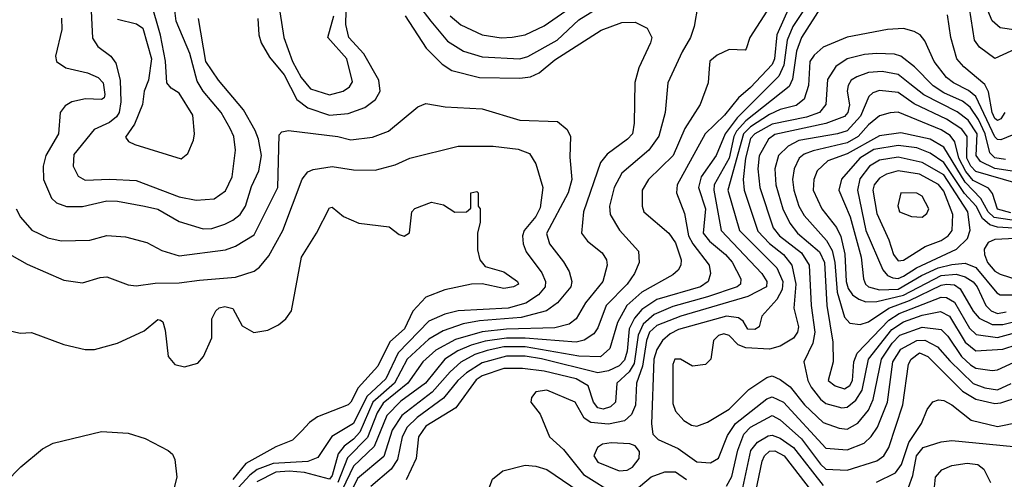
# Model space of a CAD drawing. Extents: x 501367 to 657802, y 482273 to 547541.
# Tile 36 of 256: x 523140 to 526811, y 504217 to 505931. Entities that reach past the tile are written whole.
import ezdxf

# ---------------------------------------------------------------- set-up
doc = ezdxf.new("R2010")
doc.units = 0

msp = doc.modelspace()

# ---------------------------------------------------------------- linework, layer by layer
at = {"layer": '0CON20XD'}
for points in [[(524027.6, 505935), (524031.4, 505875), (524040.2, 505845), (524071.7, 505791.7), (524126.8, 505725), (524173.4, 505633.4), (524215, 505602.7), (524295, 505574.8), (524365, 505581.1), (524426.6, 505603.4), (524466.6, 505633.4), (524483.8, 505665), (524479.8, 505705), (524423.5, 505803.5), (524367.2, 505865), (524356.6, 505913.5), (524359.6, 506065)], [(524745, 505945.8), (524785, 505912.3), (524865, 505874.8), (524935, 505863), (524975.9, 505865.9), (525025, 505874.7), (525095, 505908.3), (525305, 506055.2)], [(523404.8, 506014.8), (523412.4, 505862.4), (523431.2, 505831.2), (523479.7, 505795), (523498.6, 505768.6), (523515.1, 505705.1), (523517.4, 505625), (523510.7, 505585), (523501.4, 505568.6), (523475, 505548), (523418.4, 505521.6), (523342.3, 505427.7), (523340.2, 505385), (523357.9, 505347.9), (523385, 505332.3), (523476.7, 505336.7), (523575, 505330.8), (523735, 505270.4), (523798.3, 505258.3), (523865, 505262.9), (523907.2, 505292.8), (523932.8, 505345), (523945.3, 505444.7), (523938.8, 505495), (523925.3, 505525), (523891.1, 505585), (523824.8, 505665), (523802.2, 505702.2), (523774.3, 505804.3), (523723.6, 505925), (523716.4, 505985)], [(523505, 505933.1), (523575.5, 505915.5), (523599.5, 505899.5), (523631.4, 505785), (523620, 505705), (523604, 505665), (523598, 505615), (523568.4, 505541.6), (523535, 505492.5), (523546.6, 505476.6), (523570, 505465), (523742.3, 505412.3), (523767.6, 505432.4), (523787.9, 505482.1), (523791.9, 505505), (523785.4, 505574.6), (523735, 505656.9), (523705.5, 505675.5), (523689.2, 505695), (523684.2, 505775.8), (523665, 505873.3), (523629.3, 505999.3)], [(526082.7, 505995), (526021.9, 505905), (526001.8, 505855), (525988.6, 505761.4), (525970, 505720), (525814.7, 505565.3), (525770, 505505), (525736.6, 505425), (525680.7, 505345), (525671, 505305), (525696.4, 505225), (525688.6, 505135), (525712.1, 505105), (525771.6, 505055), (525796.2, 505026.2), (525828.1, 504965), (525827.3, 504945), (525814.9, 504935.1), (525705, 504897.1), (525575, 504861.7), (525505, 504831.2), (525464.2, 504795.8), (525446, 504754), (525430.8, 504649.2), (525412.1, 504617.9), (525366.3, 504575), (525361.2, 504505), (525342.9, 504487.1), (525315, 504479), (525295, 504483.4), (525279.9, 504505), (525259, 504565), (525215, 504591.6), (525095, 504620.4), (525015, 504630.4), (524945, 504629.9), (524865, 504602.2), (524842, 504588), (524766.6, 504483.4), (524655, 504415.2), (524627.6, 504375), (524617.9, 504295), (524580.5, 504215)], [(524626.8, 505985), (524673.5, 505925), (524735, 505850.8), (524795, 505813.9), (524865, 505792), (525005, 505784.8), (525035, 505793.6), (525144.2, 505855), (525225, 505930.8), (525325, 505992.9)], [(526865, 505827.4), (526775, 505786.7), (526718.6, 505828.6), (526699.5, 505855), (526675.1, 506015.2)], [(524110.3, 505960.3), (524125.2, 505865), (524157.7, 505775), (524189.5, 505715), (524225, 505673.1), (524295, 505651), (524346.7, 505665), (524369.6, 505680.4), (524380.7, 505699.3), (524359.8, 505785), (524288.6, 505865), (524310.9, 505945)], [(525668.9, 505985), (525654.6, 505905), (525641.3, 505865), (525609.5, 505810.5), (525557.1, 505695), (525546.4, 505585), (525523.5, 505496.5), (525485.5, 505444.5), (525385, 505358), (525356.1, 505305), (525338.9, 505235), (525341.4, 505205), (525376.1, 505146.1), (525447.3, 505067.3), (525450, 505025), (525432.3, 504985), (525404.8, 504945), (525326.7, 504865), (525295, 504781.8), (525280.1, 504759.9), (525244.2, 504735.8), (525215, 504727.8), (525025, 504743.4), (524955, 504743.4), (524875, 504731.9), (524823, 504717), (524773.7, 504696.3), (524725.2, 504665), (524652.6, 504575), (524561.5, 504508.5), (524509.2, 504455), (524461.3, 504338.7), (524384.5, 504265.5), (524343, 504177)], [(525925, 505962.9), (525862.5, 505865), (525848.3, 505821.7), (525845, 505817.5), (525785, 505819.5), (525740.8, 505799.2), (525713.6, 505776.4), (525710.7, 505749.3), (525707.3, 505695), (525677.3, 505615), (525620.4, 505525), (525576.1, 505425), (525484, 505335), (525460.9, 505295), (525460.4, 505235), (525466.9, 505215), (525560.4, 505135), (525585, 505099.1), (525606.2, 505035), (525605.3, 505015), (525595, 504997.3), (525575, 504979.3), (525459.8, 504915), (525403.7, 504865), (525368.3, 504801.7), (525340.5, 504705), (525305, 504673.2), (525225, 504676.4), (525025, 504710.3), (524945, 504710.7), (524882.7, 504697.3), (524837.5, 504682.5), (524785, 504654), (524745, 504618.2), (524677.8, 504542.2), (524564.8, 504455.2), (524529.3, 504400.7), (524498.2, 504301.8), (524400.2, 504219.8), (524346.9, 504113.1)], [(526009.7, 505980.3), (525962.5, 505875), (525954.2, 505785), (525945, 505763.7), (525865, 505677.7), (525819.9, 505640.1), (525768.3, 505575), (525696.1, 505505), (525591.4, 505315), (525589.2, 505285), (525618.1, 505208.1), (525633.8, 505125), (525649.5, 505095), (525710, 505015), (525715.3, 504985), (525707.2, 504955), (525677.7, 504935), (525515, 504887.8), (525459.8, 504850.2), (525432.1, 504817.9), (525412.5, 504777.5), (525404.4, 504695), (525395, 504661.6), (525375, 504640), (525335, 504621.8), (525295, 504613.8), (525085, 504666.2), (525025, 504675.5), (524955, 504676.4), (524865, 504651.2), (524806, 504614), (524774.3, 504585), (524720.5, 504519.5), (524622.4, 504447.6), (524585, 504411.9), (524566.4, 504375), (524549.4, 504290.6), (524524.7, 504255.3), (524449.9, 504190.1)], [(526125.6, 505975), (526055, 505864.1), (526036.1, 505813.9), (526021.2, 505708.8), (526008.7, 505681.3), (525846.8, 505553.2), (525812.9, 505515), (525802.6, 505495), (525784.7, 505415), (525729.3, 505315), (525727.4, 505295), (525755.2, 505145), (525906.8, 504985), (525925.2, 504955), (525924.7, 504935), (525855, 504898.2), (525605, 504824.7), (525515, 504790), (525488.8, 504765), (525477.6, 504735), (525461.8, 504638.2), (525439.7, 504575), (525436.1, 504493.9), (525421.4, 504458.6), (525395.4, 504434.6), (525335, 504422.3), (525269.2, 504429.2), (525244.8, 504444.8), (525210.5, 504505), (525105, 504549.4), (525065, 504543.3), (525048.3, 504521.7), (525046, 504505), (525080.4, 504460.4), (525115.5, 504375), (525167.7, 504327.7), (525241.8, 504235), (525365, 504157.7)], [(526855, 505892.4), (526795, 505900.9), (526765, 505926.8), (526750, 505965)], [(523296.7, 505936.7), (523297.7, 505895), (523274.4, 505795), (523277.5, 505775), (523311.9, 505751.9), (523393.2, 505733.2), (523433.1, 505715), (523451.8, 505695), (523457.5, 505652.5), (523455, 505640), (523445, 505633.3), (523385.2, 505635.2), (523334.4, 505625), (523309.9, 505610.1), (523291.1, 505585), (523285.3, 505505), (523237.3, 505425), (523228, 505385), (523229.3, 505335), (523259.1, 505265), (523278.1, 505248.1), (523315, 505234), (523375, 505233.8), (523465, 505256), (523505, 505254.3), (523606, 505235), (523655, 505223.8), (523735, 505178.3), (523825, 505150.8), (523857.2, 505152.8), (523905, 505169), (523935, 505182.9), (523962.3, 505205), (523981.9, 505235), (524005, 505308.5), (524032.1, 505367.9), (524041.6, 505425), (524030.7, 505485), (524018.3, 505518.3), (523975, 505594.7), (523881.8, 505705), (523834.1, 505775), (523806.8, 505935)], [(524577.7, 505945), (524655.3, 505825), (524715.5, 505765.5), (524751.3, 505741.3), (524855, 505715.6), (525005, 505713.3), (525045, 505718.4), (525077.3, 505732.7), (525135, 505781.6), (525307.8, 505892.2), (525385, 505920.4), (525435, 505921.8), (525479.8, 505899.8), (525496.5, 505865), (525492.5, 505845), (525448.3, 505751.7), (525433.6, 505696.4), (525431.2, 505545), (525424.7, 505505), (525406.7, 505485), (525330.7, 505429.3), (525305, 505398.2), (525242.5, 505215), (525234.6, 505135), (525257.3, 505105), (525311.8, 505061.8), (525328, 505035), (525330.9, 505015), (525314.7, 504955), (525250, 504875), (525215, 504815.4), (525188.6, 504795), (525135, 504781.8), (524955, 504777.4), (524865, 504767.4), (524765, 504738.7), (524691.2, 504698.8), (524643, 504655), (524587.9, 504575), (524495, 504500.7), (524472.5, 504465), (524436.8, 504373.2), (524362.5, 504297.5), (524326.1, 504205)], [(526812.8, 505585), (526798.2, 505561.8), (526785, 505555.5), (526775, 505562.8), (526765, 505584.3), (526751.4, 505661.4), (526738.7, 505688.7), (526659.7, 505755), (526634.3, 505785), (526610.9, 505865), (526599, 505949)], [(526839.8, 505500.2), (526797.7, 505482.3), (526785, 505483.6), (526775, 505494.4), (526704.3, 505644.3), (526676.9, 505666.9), (526620.8, 505695), (526595.7, 505715), (526548.9, 505775), (526515, 505852.2), (526497.3, 505875), (526475, 505887.5), (526435, 505897.6), (526375, 505894.2), (526225, 505866.2), (526135, 505828.9), (526101.4, 505798.6), (526085.7, 505775), (526080.8, 505685), (526065.1, 505634.9), (526035, 505610.9), (525975, 505595.7)], [(526815, 505409.9), (526775, 505415.4), (526757.4, 505435), (526739.8, 505505), (526715, 505558.4), (526683.9, 505605), (526655, 505626.8), (526585, 505658.6), (526545, 505683.9), (526475.7, 505755), (526425, 505794.8), (526401.9, 505801.9), (526334.8, 505804.8), (526289.2, 505800.8), (526225.6, 505785), (526183.2, 505756.8), (526151.9, 505708.1), (526145.2, 505615), (526122.2, 505585), (526073.1, 505566.9), (525945, 505541), (525880.5, 505505), (525865, 505488.1), (525846.6, 505415), (525837.9, 505335), (525840.9, 505295), (525891.7, 505141.7), (525935, 505096.1), (525988, 505055), (526018.3, 505015), (526034.1, 504945), (526025.6, 504855), (526043.5, 504785), (526039.3, 504765), (526025, 504743.1), (525975, 504712.9), (525935, 504702.8), (525847.5, 504707.5), (525818.5, 504718.5), (525785, 504753.4), (525765, 504759.4), (525745, 504753.1), (525726.4, 504735), (525716.2, 504665), (525697.5, 504645), (525648.9, 504638.9), (525603.8, 504665), (525582.9, 504665), (525574.8, 504645), (525575, 504500), (525585, 504470.6), (525615.8, 504435.8), (525645, 504419.2), (525665, 504415.4), (525705, 504430), (525785, 504478.4), (525858.3, 504551.7), (525925, 504596.8), (525945, 504602.7), (525975, 504589.4), (526012.2, 504562.2), (526066.3, 504495), (526135, 504429.3), (526195, 504407.6), (526225, 504403.6), (526265, 504426.2), (526305, 504475.3), (526322.1, 504515), (526352.8, 504665), (526392.9, 504725), (526421.8, 504755), (526505, 504783.7), (526575, 504775.6), (526600.3, 504750.3), (526650.9, 504675), (526685, 504643.2), (526705, 504631), (526765, 504622.1), (526785, 504624.7), (526985, 504717.7)], [(526458.3, 505691.7), (526415, 505726.5), (526355, 505737.4), (526305, 505733.8), (526261.6, 505718.4), (526240.3, 505705), (526228.6, 505685), (526225.6, 505665), (526233.7, 505613.7), (526227.7, 505585), (526215, 505570), (526145, 505543.5), (525955, 505502.8), (525931.3, 505485), (525897, 505423), (525891.5, 505375), (525899.7, 505305), (525949, 505155), (525972.6, 505125), (526055, 505062.1), (526083.2, 505015), (526091.2, 504865), (526104.9, 504765), (526097, 504725), (526063.5, 504655), (526078.7, 504585), (526090.3, 504560.3), (526125, 504515.6), (526145, 504500), (526205, 504483.7), (526225, 504485.6), (526257.7, 504512.3), (526280.4, 504549.6), (526304.6, 504665.4), (526391.9, 504775), (526435, 504803.9), (526505, 504829.2), (526573.3, 504843.3), (526606.6, 504825), (526665, 504728), (526705, 504695.8), (526805, 504701.8), (526965.9, 504754.1)], [(526855, 505321), (526705, 505364.7), (526686, 505385), (526670.5, 505415), (526671.8, 505495), (526652.5, 505522.5), (526595, 505559.5), (526475, 505617.1), (526415, 505659), (526345, 505666.8), (526321.2, 505658.8), (526305.3, 505645), (526275, 505571.3), (526225, 505516.6), (526189.4, 505505), (526045, 505480.3), (526005, 505459.4), (525969.4, 505425), (525955.2, 505375), (525959.4, 505315), (525985.2, 505225), (526011.5, 505171.5)], [(526897.6, 505357.6), (526775, 505375.8), (526721.9, 505401.9), (526705.4, 505425), (526709.6, 505505), (526675.9, 505555.9), (526635, 505587.9), (526510.6, 505650.6), (526458.3, 505691.7)], [(523127.3, 505225), (523143.9, 505195), (523186.3, 505146.3), (523245, 505117.1), (523295, 505106.5), (523401.7, 505108.3), (523465, 505126.7), (523535, 505121.1), (523615, 505100), (523670, 505070), (523735, 505050.9), (523907.5, 505072.5), (523945, 505085.9), (524015, 505129.2), (524103, 505305), (524108, 505502), (524117.5, 505512.5), (524141.9, 505518.1), (524326.7, 505495), (524375, 505482.7), (524455, 505492.8), (524515, 505515.4), (524624.4, 505605.6), (524655, 505618.9), (524726.2, 505606.2), (524865, 505598.7), (525005, 505556), (525145, 505551.4), (525181.1, 505521.1), (525193.1, 505495), (525191.3, 505418.7), (525198.6, 505335), (525184.8, 505285), (525104, 505134), (525115.3, 505095), (525167.9, 505027.9), (525188.3, 504991.7), (525198.1, 504955), (525194.8, 504935), (525144.9, 504875.1), (525103.9, 504845), (525009.4, 504820.6), (524855, 504807.8), (524793.5, 504796.5), (524718.9, 504771.1), (524665, 504739.8), (524584.3, 504665), (524538.1, 504575), (524456.8, 504505), (524407.8, 504392.2), (524385, 504366), (524349.8, 504340.2), (524327.8, 504312.2), (524305, 504231.3), (524295, 504217.4), (524202.6, 504242.6), (524145, 504247.4), (524095, 504243.5), (524025, 504206.9)], [(525975, 505595.7), (525935, 505577.8), (525865, 505532), (525838.2, 505505), (525780, 505295), (525823.5, 505145), (525962.5, 505005), (525984.9, 504955), (525983.2, 504925), (525962.3, 504887.7), (525907.5, 504825), (525897.1, 504785), (525880.8, 504775), (525855, 504776.9), (525837, 504807), (525819.4, 504819.4), (525775, 504825.7), (525596.2, 504775), (525565, 504759.3), (525537.1, 504735), (525515, 504701.2), (525504.4, 504665), (525495.8, 504424.2), (525500.5, 504385), (525521.1, 504365), (525595, 504332.2), (525665, 504282.5), (525715, 504278.9), (525745, 504295.5), (525779.3, 504380.7), (525809, 504425), (525925, 504517.2), (525945, 504524.5), (525987.9, 504505), (526145, 504333.5), (526225, 504326.4), (526288.1, 504351.9), (526314.1, 504375.9), (526338.2, 504411.8), (526374.9, 504505), (526395.6, 504655), (526425, 504701.8), (526485, 504734), (526515, 504735.6), (526561.3, 504711.3), (526608.2, 504658.2), (526695, 504574.3), (526738.1, 504558.1), (526785, 504550.2), (526836.4, 504573.6)], [(526835, 505210.1), (526785, 505224.3), (526766.8, 505283.2), (526752.1, 505302.1), (526695, 505331.2), (526667.1, 505365), (526640.9, 505415), (526626, 505476), (526609.4, 505499.4), (526575, 505520.4), (526415, 505585.6), (526385, 505584), (526345, 505572.3), (526305, 505538.9), (526266.1, 505495), (526225, 505471.3), (526098.2, 505441.8), (526065, 505429.5), (526045.7, 505415), (526027.6, 505375), (526021.4, 505335), (526025.8, 505295), (526045.2, 505235), (526065, 505200.2), (526147.9, 505107.9), (526169.6, 505069.6), (526179.4, 505025), (526187.7, 504915), (526215, 504822.1), (526235, 504798.7), (526274.1, 504794.1), (526305, 504804), (526380.4, 504855), (526456.8, 504883.2), (526575, 504941.3), (526595, 504944.9), (526625, 504941.6), (526646.8, 504926.8), (526695, 504843.5), (526717.5, 504817.5), (526765, 504793.9)], [(526865, 505179.1), (526773, 505193), (526750.5, 505215), (526723.7, 505263.7), (526665, 505325.1), (526585.4, 505455.4), (526534, 505486), (526425, 505509.4), (526345, 505497.3), (526225, 505431), (526152.5, 505405), (526113.3, 505366.7), (526100.2, 505335), (526098.8, 505295), (526130.4, 505225), (526185, 505155.9), (526202, 505122), (526216.6, 505056.6), (526221.6, 504955), (526228.2, 504928.2), (526244.9, 504904.9), (526268.4, 504888.4), (526295, 504879.3), (526335, 504880.3), (526435, 504903.8), (526575, 504976.7), (526631.3, 504981.3), (526665, 504972.3), (526695, 504953.4), (526709.6, 504935), (526741.7, 504865), (526761.2, 504845), (526785, 504835.8)], [(523111.7, 505051.7), (523168.8, 505018.8), (523305, 504959.5), (523375, 504949.1), (523440, 504970), (523465, 504971.9), (523545, 504941.6), (523575, 504937.9), (523645, 504948.9), (523735, 504950.2), (523810.9, 504959.1), (523945, 504970.3), (524015, 504992.7), (524035, 505008.2), (524069.4, 505050.6), (524121.8, 505145), (524193.3, 505336.7), (524215, 505363.4), (524235, 505372.1), (524305, 505383), (524385, 505371.3), (524465, 505369.3), (524540.5, 505389.5), (524595, 505414.5), (524775, 505459.3), (524905, 505459), (524998.7, 505448.7), (525041.4, 505431.4), (525065, 505392.9), (525090.4, 505305), (525080.8, 505229.2), (525065, 505197.4), (525021.2, 505145), (525015.2, 505125), (525017.4, 505095), (525028.4, 505065), (525087.2, 504987.2), (525100.4, 504955), (525099, 504935), (525074.7, 504905.3), (525026.7, 504873.3), (524961.1, 504855), (524774.6, 504845.4), (524725, 504833), (524665, 504807), (524551.2, 504688.8), (524505, 504591.9), (524434.3, 504525.7), (524385, 504425.2), (524304, 504376), (524251.4, 504298.6), (524215, 504283), (524085.8, 504275.8), (524026.2, 504253.8), (523997.9, 504232.1), (523798, 504015)], [(526845, 505152.9), (526785, 505157.7), (526756.4, 505166.4), (526729.2, 505189.2), (526705.3, 505235), (526662.8, 505282.8), (526585, 505398), (526535, 505432.8), (526485, 505452.7), (526415, 505461.4), (526325, 505446.8), (526271.9, 505415), (526203.5, 505336.5), (526194.2, 505295), (526235.7, 505195.7), (526276.6, 505045), (526285.6, 504965), (526293, 504945), (526304.5, 504934.5), (526345, 504923.3), (526415, 504926.2), (526502.6, 504977.4), (526564.8, 505005.2), (526615, 505017.9), (526665, 505022.4), (526705, 505007.1), (526782.4, 504912.4), (526795, 504905.3), (526965, 504904.9)], [(526415, 504966.2), (526435, 504974.9), (526484.1, 505005.9), (526633.2, 505075), (526673.3, 505115), (526683.4, 505146.6), (526675.1, 505215), (526585, 505352.4), (526505, 505398), (526415, 505418.1), (526345, 505407.6), (526307.8, 505385), (526272.2, 505337.8), (526263.8, 505295), (526295.1, 505145), (526357.6, 504997.6), (526375, 504977.4), (526395, 504968.6), (526415, 504966.2)], [(526415, 505031.6), (526435, 505034.4), (526515.5, 505084.5), (526575, 505108), (526601.2, 505125), (526616.7, 505145), (526619, 505205), (526585, 505291.2), (526565, 505315.8), (526495, 505354.4), (526415, 505367.3), (526372.1, 505355), (526345, 505340.2), (526326, 505315), (526320.3, 505295), (526335, 505208.5), (526380.5, 505110.5), (526397.9, 505055), (526415, 505031.6)], [(523095, 504772.5), (523142.5, 504762.5), (523185, 504764.4), (523305, 504719.5), (523385, 504700.5), (523418.7, 504701.3), (523505, 504724), (523605, 504770), (523655, 504812.5), (523665, 504810), (523673.6, 504803.6), (523682.7, 504772.7), (523694.4, 504674.4), (523718.8, 504645), (523755, 504635.8), (523805, 504650), (523825.7, 504674.3), (523856.2, 504745), (523856.7, 504815), (523871.2, 504845), (523884, 504856), (523905, 504860.9), (523935, 504854.3), (523969.8, 504789.8), (524013.8, 504763.8), (524065, 504772.5), (524105, 504793.3), (524133.1, 504815), (524153.3, 504845), (524190.4, 505045), (524246.7, 505135), (524295, 505228.8), (524305, 505232), (524347.3, 505197.3), (524405, 505171.9), (524517.9, 505157.9), (524555, 505130), (524574.1, 505124.1), (524594.1, 505135.9), (524602, 505215), (524613.8, 505226.2), (524675, 505250), (524720.8, 505240.8), (524763, 505213), (524806.1, 505213.9), (524821.7, 505228.3), (524822.5, 505285), (524845, 505290), (524850, 505285), (524850, 505235), (524857.5, 505225), (524856.4, 505176.4), (524847.1, 505135), (524847.3, 505072.7), (524855.7, 505035.7), (524875, 505010), (524945, 504991.2), (524995.8, 504955), (525000, 504945), (524981.2, 504935), (524945, 504928.6), (524865, 504945.8), (524824.5, 504944.5), (524725, 504924.1), (524654.2, 504895.8), (524605.9, 504844.1), (524575, 504778.4), (524520.3, 504729.7), (524475, 504638.6), (524402.4, 504557.6), (524375, 504504.7), (524365, 504494.7), (524250.6, 504449.4), (524220.9, 504429.1), (524192.1, 504397.9), (524157.7, 504362.3), (524095, 504337.5), (523983.7, 504276.3), (523935, 504216.7)], [(526505, 505194.7), (526522.3, 505207.7), (526529.2, 505225), (526505, 505272.7), (526485, 505284.5), (526425, 505285.7), (526413.7, 505236.3), (526419.6, 505215), (526465, 505196.4), (526505, 505194.7)], [(526011.5, 505171.5), (526039.6, 505135), (526121.4, 505065), (526140.5, 505025), (526149.5, 504865), (526171.8, 504728.2), (526172.4, 504655), (526154, 504585), (526180.9, 504565), (526215, 504554.1), (526235, 504566.5), (526244.6, 504585), (526249.8, 504655), (526262.2, 504687.8), (526379.8, 504810.2), (526419.4, 504835), (526575, 504896.1), (526595.1, 504895.1), (526625, 504877.4), (526681.1, 504781.1), (526706.5, 504756.5), (526785, 504746), (526895, 504775.5)], [(526955, 505119.7), (526775, 505111.3), (526750.2, 505099.8), (526736.1, 505075), (526736.6, 505055), (526748.4, 505025), (526775, 504993.3), (526795, 504981.4), (526865, 504959.1)], [(526765, 504793.9), (526805, 504794.4), (526935, 504826.4)], [(526785, 504835.8), (526818.1, 504841.9)], [(525775, 504191.9), (525795, 504227.1), (525817.7, 504325), (525839.9, 504385), (525865, 504411.3), (525945, 504454.4), (525975, 504438.4), (526055, 504368.1), (526125, 504273.7), (526145, 504255.2), (526225, 504251.1), (526335, 504286), (526362.2, 504305), (526380.7, 504335), (526432.7, 504495), (526454, 504646), (526463.3, 504665), (526495, 504688.6), (526526.3, 504675), (526655.2, 504545), (526705, 504515.4), (526775, 504500.1), (526797.6, 504502.4), (526865.7, 504524.3)], [(526334, 504206), (526405, 504241.6), (526427.8, 504272.2), (526455.3, 504354.7), (526502.2, 504425), (526522.8, 504477.2), (526544.6, 504505.4), (526565, 504513.5), (526585, 504510.8), (526615, 504494.1), (526687.7, 504437.7), (526785, 504414.3), (526865, 504429.7)], [(526453.7, 504186.3), (526469.5, 504230.5), (526484, 504305), (526508.9, 504335), (526575, 504356.1), (526615, 504361.3), (526935, 504331.1), (526951.5, 504345), (526966.3, 504385), (526995, 504433.7), (527025, 504459.4), (527055, 504473.3), (527067.3, 504467.3), (527083.8, 504443.8), (527126.2, 504336.2), (527212.5, 504242.5), (527283.5, 504203.5)], [(523087.5, 504205), (523145, 504263.3), (523225, 504330.6), (523265, 504351.5), (523445.4, 504394.6), (523545, 504388.9), (523608.5, 504368.5), (523694.2, 504324.2), (523710.3, 504310.3), (523719.3, 504290.7), (523725.7, 504225), (523703.6, 504136.4), (523488.5, 503861.5), (523442.5, 503835), (523367.1, 503815), (523295, 503780), (523218.4, 503721.6), (523146.9, 503633.1), (523060.4, 503569.6)], [(525832.2, 504167.8), (525866.1, 504323.9), (525891, 504355), (525931, 504379), (525945, 504381.1), (525975, 504370.7), (526024.8, 504335), (526135, 504193.3)], [(525375, 504248.6), (525405, 504251.2), (525425, 504262.6), (525449.8, 504295), (525450.6, 504320.6), (525435, 504342.3), (525415, 504349.5), (525345, 504352.5), (525312.4, 504347.6), (525293.9, 504336.1), (525280.4, 504305), (525295, 504280.2), (525375, 504248.6)], [(525862.1, 504065), (525908.3, 504285), (525917.4, 504305), (525935, 504321.4), (525955, 504322.5), (525989.8, 504305), (526101.1, 504161.1)], [(524879.3, 504155), (524903.2, 504216.8), (524941.8, 504248.2), (525025, 504270.2), (525065, 504265.9), (525105, 504253.2), (525253.3, 504153.3)], [(526544.8, 504125), (526554.7, 504225), (526578.2, 504251.8), (526615, 504268.4), (526672.6, 504277.4), (526712, 504272), (526734.8, 504254.8), (526759.7, 504205)], [(525415, 504158.4), (525495, 504226.3), (525545, 504244.2), (525585, 504244.8), (525626.6, 504216.6)]]:
    msp.add_lwpolyline(points, dxfattribs=at)

doc.saveas('drawing.dxf')
